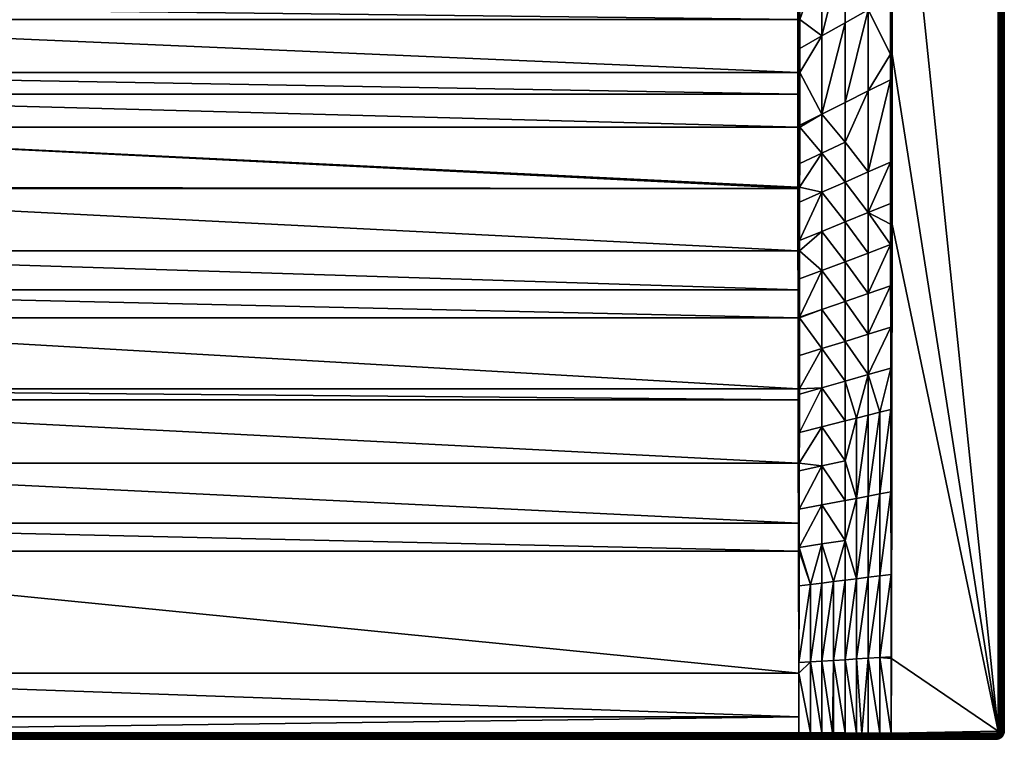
# Model space of a CAD drawing. Header units: millimetres. Extents: x 0 to 800, y -700 to 0.
# Tile 6 of 63: x 321 to 800, y -700 to -350. Entities that reach past the tile are written whole.
import ezdxf

# ---------------------------------------------------------------- set-up
doc = ezdxf.new("R2010")
doc.units = ezdxf.units.MM
doc.layers.get('0').update_dxf_attribs({"true_color": 0xb1941a})

msp = doc.modelspace()

# ---------------------------------------------------------------- meshes
at = {"color": 7, "true_color": 0xf0f0f0}
mesh = msp.add_polyface(dxfattribs=at)
corners = [(700.6, -326.55, 15.28), (711.38, -319.82, 18.84), (700.6, -324.63, 15.26), (700.6, -300, 15.17), (722.63, -312.79, 22.57), (722.63, -274.06, 22.52), (700.6, -289.18, 15.17), (722.63, -235.32, 22.52), (700.6, -237.16, 15.17), (700.6, -251.8, 15.17), (744.67, -199.08, 29.87), (744.68, -218.83, 29.87), (744.69, -299.02, 29.88), (733.88, -345.2, 26.41), (744.7, -339.12, 29.88), (700.6, -349.85, 15.51), (711.38, -357.86, 19.18), (722.63, -351.53, 22.79), (797.13, -4, 30.02), (745.62, -199.08, 30.02), (797.13, -696, 30.02), (700.13, -300, 15.06), (700.13, -324.63, 15.14), (699.64, -324.63, 15.1), (700.13, -237.16, 15.06), (699.65, -237.16, 15.02), (699.65, -300, 15.02), (745.14, -199.08, 29.98), (745.14, -366.71, 29.99), (745.59, -366.71, 30.02)]
mesh.append_faces([[corners[k] for k in face] for face in [(0, 1, 2, 0), (2, 1, 3, 2), (1, 4, 3, 1), (3, 4, 5, 3), (3, 5, 6, 3), (6, 5, 7, 6), (7, 8, 9, 7), (7, 9, 6, 7), (10, 7, 11, 10), (11, 7, 5, 11), (11, 5, 12, 11), (12, 5, 4, 12), (12, 4, 13, 12), (13, 14, 12, 13), (0, 15, 1, 0), (1, 16, 4, 1), (4, 16, 17, 4), (4, 17, 13, 4), (18, 19, 20, 18), (3, 21, 22, 3), (22, 0, 2, 22), (22, 2, 3, 22), (23, 22, 21, 23), (3, 6, 21, 3), (21, 6, 9, 21), (21, 9, 24, 21), (24, 25, 26, 24), (24, 26, 21, 24), (9, 8, 24, 9), (27, 11, 28, 27), (28, 11, 12, 28), (28, 29, 19, 28), (28, 19, 27, 28)]], dxfattribs={"vtx3": -1, "color": 7})
mesh = msp.add_polyface(dxfattribs=at)
corners = [(700.6, -349.85, 15.51), (700.59, -363.93, 15.73), (711.38, -357.86, 19.18), (733.88, -384.63, 26.6), (744.71, -379.21, 29.89), (744.7, -366.71, 29.88), (733.88, -345.2, 26.41), (744.7, -339.12, 29.88), (700.59, -375.71, 15.92), (700.58, -401.31, 16.48), (711.38, -395.9, 19.76), (722.63, -390.26, 23.18), (722.63, -351.53, 22.79), (711.38, -319.82, 18.84), (700.13, -375.71, 15.81), (700.13, -349.85, 15.39), (699.66, -386.26, 16.01), (700.13, -402.29, 16.4), (699.66, -375.71, 15.77), (700.6, -326.55, 15.28), (700.13, -324.63, 15.14), (699.65, -342.97, 15.29), (745.14, -366.71, 29.99), (744.69, -299.02, 29.88), (797.13, -4, 30.02), (797.13, -696, 30.02), (797.66, -696, 29.97), (797.66, -4, 29.97), (798.16, -696, 29.84), (798.16, -4, 29.84), (798.63, -696, 29.62), (798.63, -4, 29.62), (799.06, -696, 29.32), (799.06, -4, 29.32), (799.43, -696, 28.95), (799.43, -4, 28.95), (799.73, -696, 28.52), (799.73, -4, 28.52), (799.95, -696, 28.05), (799.95, -4, 28.05), (800.09, -696, 27.54), (800.09, -4, 27.54), (800.13, -696, 27.02)]
mesh.append_faces([[corners[k] for k in face] for face in [(0, 1, 2, 0), (3, 4, 5, 3), (3, 5, 6, 3), (6, 5, 7, 6), (8, 9, 10, 8), (11, 12, 10, 11), (10, 12, 2, 10), (10, 2, 8, 10), (8, 2, 1, 8), (13, 0, 2, 13), (6, 12, 11, 6), (6, 11, 3, 6), (9, 8, 14, 9), (14, 8, 1, 14), (14, 1, 15, 14), (16, 17, 14, 16), (18, 14, 15, 18), (1, 0, 15, 1), (15, 0, 19, 15), (15, 19, 20, 15), (21, 15, 20, 21), (7, 5, 22, 7), (22, 5, 4, 22), (22, 23, 7, 22), (24, 25, 26, 24), (27, 26, 28, 27), (29, 28, 30, 29), (31, 30, 32, 31), (33, 32, 34, 33), (35, 34, 36, 35), (37, 36, 38, 37), (39, 38, 40, 39), (41, 40, 42, 41)]], dxfattribs={"vtx3": -1, "color": 7})
mesh = msp.add_polyface(dxfattribs=at)
corners = [(711.82, -95.24, 18.91), (705.97, -100.58, 16.97), (722.63, -235.32, 22.52), (713.27, -93.95, 19.4), (717.82, -90.08, 20.91), (700.6, -105.86, 15.17), (700.6, -105.86, 15.17), (700.6, -237.16, 15.17), (744.67, -199.08, 29.87), (742.23, -69.92, 29.05), (739.99, -71.89, 28.31), (736.22, -75.05, 27.05), (734.48, -76.51, 26.47), (724.17, -84.91, 23.03), (723.95, -85.08, 22.96), (722.64, -86.15, 22.52), (718.33, -89.65, 21.08), (800.13, -4, 27.02), (800.13, -696, 0.02), (800.13, -4, 0.02), (700.35, -104.31, 15.14), (700.54, -105.28, 15.16), (705.15, -101.35, 16.69), (700.6, -105.86, 15.17), (745.14, -199.08, 29.98), (745.14, -67.77, 29.98), (744.67, -67.77, 29.87), (744.68, -218.83, 29.87), (745.62, -199.08, 30.02), (745.62, -67.77, 30.02), (797.13, -4, 30.02), (797.66, -696, 29.97), (797.66, -4, 29.97), (798.16, -696, 29.84), (798.16, -4, 29.84), (798.63, -696, 29.62), (798.63, -4, 29.62), (799.06, -696, 29.32), (799.06, -4, 29.32), (799.43, -696, 28.95), (799.43, -4, 28.95), (799.73, -696, 28.52), (799.73, -4, 28.52), (799.95, -696, 28.05), (799.95, -4, 28.05), (800.09, -696, 27.54), (800.09, -4, 27.54), (800.13, -696, 27.02)]
mesh.append_faces([[corners[k] for k in face] for face in [(0, 1, 2, 0), (0, 2, 3, 0), (3, 2, 4, 3), (5, 6, 1, 5), (1, 6, 7, 1), (1, 7, 2, 1), (8, 9, 10, 8), (10, 11, 8, 10), (8, 11, 12, 8), (8, 12, 13, 8), (14, 15, 2, 14), (2, 15, 16, 2), (2, 16, 4, 2), (13, 14, 8, 13), (8, 14, 2, 8), (17, 18, 19, 17), (20, 21, 22, 20), (22, 21, 23, 22), (22, 23, 5, 22), (24, 25, 26, 24), (26, 8, 24, 26), (24, 8, 27, 24), (24, 28, 29, 24), (24, 29, 25, 24), (30, 31, 32, 30), (32, 33, 34, 32), (34, 35, 36, 34), (36, 37, 38, 36), (38, 39, 40, 38), (40, 41, 42, 40), (42, 43, 44, 42), (44, 45, 46, 44), (46, 47, 17, 46)]], dxfattribs={"vtx3": -1, "color": 7})
mesh = msp.add_polyface(dxfattribs=at)
corners = [(800.13, -696, 27.02), (800.13, -696, 0.02), (800.13, -4, 27.02), (797.07, -696.34, 30.02), (797.12, -696.17, 30.02), (797.13, -696, 30.02), (745.62, -199.08, 30.02), (745.59, -366.71, 30.02), (745.52, -449.45, 30.02), (745.2, -660.77, 30.02), (745.14, -697, 30.02), (796.48, -696.94, 30.02), (796.63, -696.87, 30.02), (796.9, -696.64, 30.02), (797, -696.5, 30.02), (800.07, -696.7, 27.02), (745.13, -697, 30.02), (745.13, -660.77, 30.02), (745.14, -449.45, 30), (797.56, -696.52, 29.97), (797.63, -696.26, 29.97), (797.66, -696, 29.97), (798.04, -696.69, 29.84), (798.13, -696.35, 29.84), (798.16, -696, 29.84), (798.6, -696.43, 29.62), (798.63, -696, 29.62), (799.02, -696.51, 29.32), (799.06, -696, 29.32), (799.38, -696.57, 28.95), (799.43, -696, 28.95), (799.68, -696.63, 28.52), (799.73, -696, 28.52), (799.9, -696.66, 28.05), (799.95, -696, 28.05), (800.03, -696.69, 27.54), (800.09, -696, 27.54)]
mesh.append_faces([[corners[k] for k in face] for face in [(0, 1, 2, 0), (3, 4, 5, 3), (5, 6, 7, 5), (5, 7, 8, 5), (8, 9, 5, 8), (5, 9, 10, 5), (5, 11, 12, 5), (5, 12, 3, 5), (3, 13, 14, 3), (15, 1, 0, 15), (16, 10, 9, 16), (16, 9, 17, 16), (17, 9, 8, 17), (17, 8, 18, 17), (3, 19, 4, 3), (4, 19, 20, 4), (4, 20, 5, 4), (5, 20, 21, 5), (20, 22, 23, 20), (20, 23, 21, 20), (21, 23, 24, 21), (23, 25, 24, 23), (24, 25, 26, 24), (25, 27, 26, 25), (26, 27, 28, 26), (27, 29, 28, 27), (28, 29, 30, 28), (29, 31, 30, 29), (30, 31, 32, 30), (31, 33, 32, 31), (32, 33, 34, 32), (34, 35, 36, 34), (36, 15, 0, 36)]], dxfattribs={"vtx3": -1, "color": 7})
mesh = msp.add_polyface(dxfattribs=at)
corners = [(699.65, -300, 15.02), (455.98, -244.07, 15.02), (452.65, -247.98, 15.02), (449.06, -251.65, 15.02), (445.2, -255.04, 15.02), (441.11, -258.15, 15.02), (436.81, -260.96, 15.02), (464.15, -231.03, 15.02), (461.74, -235.57, 15.02), (459.01, -239.92, 15.02), (432.32, -263.44, 15.02), (427.65, -265.6, 15.02), (422.85, -267.41, 15.02), (417.92, -268.88, 15.02), (412.91, -269.98, 15.02), (407.83, -270.72, 15.02), (699.65, -237.16, 15.02), (470.33, -211.51, 15.02), (469.32, -216.54, 15.02), (467.95, -221.49, 15.02), (100.62, -300, 15.02), (699.64, -324.63, 15.1), (100.62, -324.63, 15.1), (699.65, -342.97, 15.29), (100.62, -342.97, 15.29), (699.65, -349.85, 15.35), (100.62, -349.85, 15.35), (699.66, -375.71, 15.77), (100.61, -375.71, 15.77), (699.66, -386.26, 16.01), (100.61, -386.26, 16.01), (699.67, -402.29, 16.36), (100.6, -402.29, 16.36), (699.7, -431.39, 17.18), (699.7, -432.17, 17.21), (100.57, -432.17, 17.21), (699.73, -462.46, 18.23), (100.54, -462.46, 18.23), (699.75, -481.37, 18.96), (700.13, -462.46, 18.25), (700.13, -431.39, 17.21), (700.13, -402.29, 16.4), (700.13, -375.71, 15.81), (700.13, -349.85, 15.39), (700.13, -324.63, 15.14), (700.13, -300, 15.06)]
mesh.append_faces([[corners[k] for k in face] for face in [(0, 1, 2, 0), (0, 2, 3, 0), (0, 4, 5, 0), (0, 5, 6, 0), (0, 7, 8, 0), (0, 8, 9, 0), (0, 10, 11, 0), (0, 11, 12, 0), (0, 13, 14, 0), (0, 14, 15, 0), (16, 17, 0, 16), (0, 17, 18, 0), (0, 18, 19, 0), (0, 20, 21, 0), (21, 22, 23, 21), (23, 24, 25, 23), (25, 26, 27, 25), (27, 28, 29, 27), (29, 30, 31, 29), (31, 32, 33, 31), (33, 32, 34, 33), (34, 35, 36, 34), (36, 37, 38, 36), (36, 38, 39, 36), (36, 39, 34, 36), (34, 40, 33, 34), (33, 41, 31, 33), (31, 41, 29, 31), (29, 42, 27, 29), (27, 43, 25, 27), (25, 43, 23, 25), (23, 44, 21, 23), (21, 45, 0, 21)]], dxfattribs={"vtx3": -1, "color": 7})
mesh = msp.add_polyface(dxfattribs=at)
corners = [(351.21, -251.65, 15.02), (100.62, -300, 15.02), (355.07, -255.04, 15.02), (359.16, -258.15, 15.02), (392.44, -270.72, 15.02), (387.36, -269.98, 15.02), (382.34, -268.88, 15.02), (377.42, -267.41, 15.02), (372.61, -265.6, 15.02), (367.95, -263.44, 15.02), (363.46, -260.96, 15.02), (402.7, -271.09, 15.02), (397.57, -271.09, 15.02), (341.25, -239.92, 15.02), (338.53, -235.57, 15.02), (336.12, -231.03, 15.02), (334.05, -226.33, 15.02), (347.61, -247.98, 15.02), (344.29, -244.07, 15.02), (332.32, -221.49, 15.02), (330.95, -216.54, 15.02), (100.62, -237.16, 15.02), (100.6, -402.29, 16.36), (100.57, -431.39, 17.18), (699.7, -432.17, 17.21), (341.86, -239.51, 14.95), (339.16, -235.2, 14.95), (342.45, -239.11, 14.75), (339.78, -234.85, 14.75), (340.98, -235.52, 14.42), (340.35, -234.52, 14.42), (100.14, -300, 15.06), (100.14, -324.63, 15.14), (100.52, -481.37, 18.96), (100.54, -462.46, 18.23), (100.14, -462.46, 18.25), (100.61, -386.26, 16.01), (100.14, -402.29, 16.4), (100.61, -375.71, 15.77), (100.14, -375.71, 15.81), (100.14, -349.85, 15.39), (100.62, -349.85, 15.35), (100.62, -342.97, 15.29), (100.62, -324.63, 15.1)]
mesh.append_faces([[corners[k] for k in face] for face in [(0, 1, 2, 0), (2, 1, 3, 2), (1, 4, 5, 1), (5, 6, 1, 5), (1, 6, 7, 1), (1, 7, 8, 1), (8, 9, 1, 8), (1, 9, 10, 1), (1, 10, 3, 1), (1, 11, 12, 1), (1, 12, 4, 1), (13, 14, 1, 13), (1, 14, 15, 1), (1, 15, 16, 1), (0, 17, 1, 0), (1, 17, 18, 1), (1, 18, 13, 1), (16, 19, 1, 16), (1, 19, 20, 1), (1, 20, 21, 1), (22, 23, 24, 22), (14, 13, 25, 14), (14, 25, 26, 14), (26, 27, 28, 26), (28, 29, 30, 28), (1, 31, 32, 1), (33, 34, 35, 33), (36, 37, 22, 36), (36, 38, 39, 36), (40, 41, 42, 40), (32, 42, 43, 32), (32, 43, 1, 32)]], dxfattribs={"vtx3": -1, "color": 7})
mesh = msp.add_polyface(dxfattribs=at)
corners = [(699.67, -402.29, 16.36), (100.61, -386.26, 16.01), (100.6, -402.29, 16.36), (699.73, -462.46, 18.23), (100.57, -432.17, 17.21), (100.54, -462.46, 18.23), (699.75, -481.37, 18.96), (100.52, -481.37, 18.96), (407.83, -270.72, 15.02), (412.91, -269.98, 15.02), (412.78, -269.26, 14.95), (402.7, -271.09, 15.02), (407.75, -269.99, 14.95), (427.65, -265.6, 15.02), (427.37, -264.92, 14.95), (422.85, -267.41, 15.02), (422.39, -266.05, 14.75), (417.56, -267.48, 14.75), (417.74, -268.17, 14.95), (417.92, -268.88, 15.02), (422.61, -266.72, 14.95), (402.65, -269.65, 14.75), (402.63, -268.99, 14.42), (400.13, -268.99, 14.42), (407.67, -269.29, 14.75), (407.6, -268.63, 14.42), (407.23, -268.65, 14.42), (402.68, -270.36, 14.95), (412.65, -268.56, 14.75), (412.53, -267.91, 14.42), (414.25, -267.53, 14.42), (421.12, -265.73, 14.42), (417.4, -266.84, 14.42)]
mesh.append_faces([[corners[k] for k in face] for face in [(0, 1, 2, 0), (3, 4, 5, 3), (6, 5, 7, 6), (8, 9, 10, 8), (11, 8, 12, 11), (13, 14, 15, 13), (16, 17, 18, 16), (9, 19, 18, 9), (18, 19, 20, 18), (18, 20, 16, 18), (21, 22, 23, 21), (24, 25, 26, 24), (11, 12, 27, 11), (27, 12, 24, 27), (27, 24, 21, 27), (21, 24, 26, 21), (21, 26, 22, 21), (8, 10, 12, 8), (12, 10, 28, 12), (12, 28, 24, 12), (24, 28, 29, 24), (24, 29, 25, 24), (9, 18, 10, 9), (10, 18, 17, 10), (10, 17, 28, 10), (28, 17, 30, 28), (28, 30, 29, 28), (16, 31, 17, 16), (17, 31, 32, 17), (17, 32, 30, 17), (14, 20, 15, 14), (15, 20, 19, 15)]], dxfattribs={"vtx3": -1, "color": 7})
mesh = msp.add_polyface(dxfattribs=at)
corners = [(699.64, -324.63, 15.1), (100.62, -300, 15.02), (100.62, -324.63, 15.1), (699.65, -342.97, 15.29), (100.62, -342.97, 15.29), (699.65, -349.85, 15.35), (100.62, -349.85, 15.35), (699.66, -375.71, 15.77), (100.61, -375.71, 15.77), (699.66, -386.26, 16.01), (100.61, -386.26, 16.01), (699.7, -432.17, 17.21), (100.57, -431.39, 17.18), (100.57, -432.17, 17.21), (392.52, -269.99, 14.95), (397.59, -270.36, 14.95), (397.62, -269.65, 14.75), (397.57, -271.09, 15.02), (402.7, -271.09, 15.02), (402.68, -270.36, 14.95), (392.44, -270.72, 15.02), (387.36, -269.98, 15.02), (387.62, -268.56, 14.75), (382.7, -267.48, 14.75), (382.53, -268.17, 14.95), (377.42, -267.41, 15.02), (382.34, -268.88, 15.02), (387.49, -269.26, 14.95), (392.6, -269.29, 14.75), (392.67, -268.63, 14.42), (393.04, -268.65, 14.42), (387.74, -267.91, 14.42), (386.02, -267.53, 14.42), (397.64, -268.99, 14.42), (402.65, -269.65, 14.75), (400.13, -268.99, 14.42)]
mesh.append_faces([[corners[k] for k in face] for face in [(0, 1, 2, 0), (3, 2, 4, 3), (5, 4, 6, 5), (7, 6, 8, 7), (9, 8, 10, 9), (11, 12, 13, 11), (14, 15, 16, 14), (17, 18, 19, 17), (17, 15, 20, 17), (20, 15, 14, 20), (20, 14, 21, 20), (22, 23, 24, 22), (25, 26, 24, 25), (24, 26, 27, 24), (24, 27, 22, 24), (22, 27, 28, 22), (22, 28, 29, 22), (29, 28, 30, 29), (29, 31, 22, 29), (22, 31, 32, 22), (22, 32, 23, 22), (33, 30, 16, 33), (16, 30, 28, 16), (16, 28, 14, 16), (14, 28, 27, 14), (14, 27, 21, 14), (21, 27, 26, 21), (17, 19, 15, 17), (15, 19, 34, 15), (15, 34, 16, 15), (16, 34, 35, 16), (16, 35, 33, 16)]], dxfattribs={"vtx3": -1, "color": 7})
mesh = msp.add_polyface(dxfattribs=at)
corners = [(733.88, -443.77, 27.03), (744.74, -419.3, 29.91), (733.88, -424.06, 26.87), (744.71, -379.21, 29.89), (733.88, -384.63, 26.6), (744.76, -439.34, 29.92), (711.38, -414.91, 20.14), (700.55, -431.39, 17.31), (711.38, -433.93, 20.57), (700.55, -438.68, 17.55), (700.53, -457.36, 18.17), (711.38, -395.9, 19.76), (700.58, -401.31, 16.48), (700.57, -402.28, 16.5), (700.56, -419.99, 16.99), (722.63, -390.26, 23.18), (722.63, -409.63, 23.43), (722.63, -428.99, 23.72), (722.63, -448.36, 24.03), (700.13, -431.39, 17.21), (700.13, -402.29, 16.4), (699.7, -432.17, 17.21), (700.13, -462.46, 18.25), (699.7, -431.39, 17.18), (700.13, -375.71, 15.81), (745.14, -366.71, 29.99), (745.14, -449.45, 30), (745.52, -449.45, 30.02), (745.59, -366.71, 30.02)]
mesh.append_faces([[corners[k] for k in face] for face in [(0, 1, 2, 0), (2, 1, 3, 2), (2, 3, 4, 2), (0, 5, 1, 0), (6, 7, 8, 6), (8, 7, 9, 8), (8, 9, 10, 8), (11, 12, 13, 11), (11, 13, 6, 11), (6, 13, 14, 6), (6, 14, 7, 6), (15, 11, 16, 15), (16, 11, 6, 16), (16, 6, 17, 16), (17, 6, 8, 17), (17, 8, 18, 17), (4, 15, 16, 4), (4, 16, 2, 4), (2, 16, 17, 2), (2, 17, 0, 2), (9, 7, 19, 9), (19, 7, 14, 19), (19, 14, 20, 19), (21, 22, 19, 21), (23, 19, 20, 23), (14, 13, 20, 14), (20, 13, 12, 20), (20, 12, 24, 20), (25, 3, 26, 25), (26, 3, 1, 26), (26, 1, 5, 26), (26, 27, 28, 26), (26, 28, 25, 26)]], dxfattribs={"vtx3": -1, "color": 7})
mesh = msp.add_polyface(dxfattribs=at)
corners = [(744.78, -459.38, 29.93), (744.76, -449.44, 29.92), (733.88, -443.77, 27.03), (744.76, -439.34, 29.92), (733.88, -463.48, 27.2), (733.88, -483.2, 27.39), (744.81, -479.43, 29.94), (711.38, -471.95, 21.56), (700.49, -494.72, 19.57), (711.38, -490.96, 22.12), (711.38, -433.93, 20.57), (700.53, -457.36, 18.17), (711.38, -452.94, 21.04), (700.53, -462.45, 18.34), (700.51, -476.04, 18.86), (722.63, -448.36, 24.03), (722.63, -467.72, 24.38), (722.63, -487.08, 24.75), (722.63, -428.99, 23.72), (700.13, -462.46, 18.25), (699.75, -481.37, 18.96), (700.13, -495.06, 19.52), (700.55, -438.68, 17.55), (700.13, -431.39, 17.21), (745.14, -449.45, 30), (744.84, -499.47, 29.95), (744.86, -519.52, 29.95)]
mesh.append_faces([[corners[k] for k in face] for face in [(0, 1, 2, 0), (2, 1, 3, 2), (2, 4, 0, 2), (0, 4, 5, 0), (0, 5, 6, 0), (7, 8, 9, 7), (10, 11, 12, 10), (12, 11, 13, 12), (12, 13, 7, 12), (7, 13, 14, 7), (7, 14, 8, 7), (15, 10, 12, 15), (15, 12, 16, 15), (16, 12, 7, 16), (16, 7, 17, 16), (17, 7, 9, 17), (2, 18, 15, 2), (2, 15, 4, 2), (4, 15, 16, 4), (4, 16, 5, 4), (5, 16, 17, 5), (14, 13, 19, 14), (19, 20, 21, 19), (19, 21, 14, 19), (13, 11, 19, 13), (19, 11, 22, 19), (19, 22, 23, 19), (3, 1, 24, 3), (24, 1, 0, 24), (24, 0, 6, 24), (6, 25, 24, 6), (24, 25, 26, 24)]], dxfattribs={"vtx3": -1, "color": 7})
mesh = msp.add_polyface(dxfattribs=at)
corners = [(744.81, -479.43, 29.94), (733.88, -483.2, 27.39), (733.88, -502.91, 27.59), (744.84, -499.47, 29.95), (733.88, -522.62, 27.8), (744.86, -519.52, 29.95), (722.63, -487.08, 24.75), (711.38, -490.96, 22.12), (722.63, -506.44, 25.15), (711.38, -509.97, 22.72), (722.63, -525.8, 25.58), (711.38, -528.98, 23.35), (722.63, -545.16, 26.02), (711.38, -547.99, 24.02), (744.95, -579.66, 29.98), (744.89, -539.56, 29.96), (739.51, -580.69, 29.25), (739.51, -540.92, 29.02), (733.88, -581.75, 28.49), (733.88, -542.33, 28.02), (728.26, -543.74, 27.02), (728.26, -582.81, 27.72), (722.63, -564.52, 26.48), (711.38, -566.99, 24.71), (745.14, -449.45, 30), (745.06, -659.88, 30.02), (745.13, -660.77, 30.02), (745.01, -619.77, 30)]
mesh.append_faces([[corners[k] for k in face] for face in [(0, 1, 2, 0), (0, 2, 3, 0), (3, 2, 4, 3), (3, 4, 5, 3), (6, 7, 8, 6), (8, 7, 9, 8), (8, 9, 10, 8), (10, 9, 11, 10), (10, 11, 12, 10), (12, 11, 13, 12), (14, 15, 16, 14), (16, 15, 17, 16), (18, 17, 19, 18), (15, 5, 17, 15), (17, 5, 4, 17), (17, 4, 19, 17), (19, 4, 20, 19), (19, 20, 21, 19), (21, 20, 22, 21), (1, 6, 2, 1), (2, 6, 8, 2), (2, 8, 4, 2), (4, 8, 10, 4), (4, 10, 20, 4), (20, 10, 12, 20), (20, 12, 22, 20), (22, 12, 13, 22), (22, 13, 23, 22), (24, 25, 26, 24), (24, 5, 15, 24), (15, 14, 24, 15), (24, 14, 27, 24), (24, 27, 25, 24)]], dxfattribs={"vtx3": -1, "color": 7})
mesh = msp.add_polyface(dxfattribs=at)
corners = [(699.83, -534.96, 21.27), (100.45, -529.56, 21.01), (100.44, -534.96, 21.27), (100.2, -667.76, 28.21), (100.16, -689.08, 29.41), (700.11, -689.08, 29.41), (100.14, -696.83, 29.84), (4.13, -700, 0.02), (700.13, -700, 26.85), (100.14, -700, 26.85), (100.34, -594.94, 24.26), (100.39, -565.66, 22.75), (100.14, -565.66, 22.76), (100.13, -696.83, 29.84), (100.13, -667.76, 28.21), (100.31, -608.43, 24.96), (100.13, -608.43, 24.96), (100.14, -529.56, 21.03), (100.5, -495.06, 19.5), (100.14, -495.06, 19.52), (100.52, -481.37, 18.96), (100.14, -462.46, 18.25), (700.13, -696.83, 29.84), (100.14, -697.37, 29.82), (700.13, -697.37, 29.82), (100.14, -697.9, 29.71), (700.13, -697.9, 29.71), (100.14, -698.4, 29.5), (700.13, -698.4, 29.5), (100.14, -698.86, 29.2), (700.13, -698.86, 29.2), (100.14, -699.25, 28.83), (700.13, -699.25, 28.83), (100.14, -699.57, 28.39), (700.13, -699.57, 28.39), (100.14, -699.81, 27.91), (700.13, -699.81, 27.91), (100.14, -699.95, 27.39), (700.13, -699.95, 27.39), (100.13, -698.86, 29.2), (100.13, -698.4, 29.5), (100.13, -697.9, 29.71), (100.13, -697.37, 29.82)]
mesh.append_faces([[corners[k] for k in face] for face in [(0, 1, 2, 0), (3, 4, 5, 3), (5, 4, 6, 5), (7, 8, 9, 7), (10, 11, 12, 10), (13, 6, 4, 13), (13, 4, 14, 13), (4, 3, 14, 4), (14, 3, 15, 14), (14, 15, 16, 14), (16, 15, 10, 16), (10, 12, 16, 10), (17, 12, 2, 17), (2, 12, 11, 2), (2, 1, 17, 2), (17, 1, 18, 17), (17, 18, 19, 17), (19, 18, 20, 19), (19, 20, 21, 19), (22, 6, 23, 22), (24, 23, 25, 24), (26, 25, 27, 26), (28, 27, 29, 28), (30, 29, 31, 30), (32, 31, 33, 32), (34, 33, 35, 34), (36, 35, 37, 36), (38, 37, 9, 38), (39, 31, 29, 39), (40, 29, 27, 40), (41, 27, 25, 41), (42, 25, 23, 42), (13, 23, 6, 13)]], dxfattribs={"vtx3": -1, "color": 7})
mesh = msp.add_polyface(dxfattribs=at)
corners = [(711.38, -566.99, 24.71), (700.38, -569.41, 22.98), (700.35, -588.08, 23.94), (711.38, -528.98, 23.35), (700.41, -550.74, 22.08), (711.38, -547.99, 24.02), (700.39, -565.65, 22.79), (711.38, -509.97, 22.72), (700.44, -529.56, 21.08), (700.44, -532.07, 21.2), (711.38, -490.96, 22.12), (700.49, -494.72, 19.57), (700.49, -495.06, 19.59), (700.46, -513.4, 20.38), (705.76, -624.71, 26.39), (711.38, -624, 26.91), (711.38, -605, 26.16), (717.01, -623.29, 27.43), (711.38, -585.99, 25.42), (700.32, -606.74, 24.89), (700.31, -608.43, 24.98), (700.28, -625.4, 25.9), (700.13, -608.43, 24.96), (700.13, -565.66, 22.76), (700.13, -529.56, 21.03), (700.13, -495.06, 19.52), (700.51, -476.04, 18.86)]
mesh.append_faces([[corners[k] for k in face] for face in [(0, 1, 2, 0), (3, 4, 5, 3), (5, 4, 6, 5), (7, 8, 3, 7), (3, 8, 9, 3), (3, 9, 4, 3), (10, 11, 12, 10), (10, 12, 7, 10), (7, 12, 13, 7), (7, 13, 8, 7), (14, 15, 16, 14), (16, 15, 17, 16), (16, 18, 19, 16), (16, 19, 14, 16), (14, 19, 20, 14), (14, 20, 21, 14), (18, 0, 2, 18), (18, 2, 19, 18), (0, 5, 6, 0), (0, 6, 1, 0), (22, 21, 20, 22), (22, 20, 19, 22), (19, 2, 23, 19), (23, 2, 1, 23), (23, 1, 6, 23), (19, 23, 22, 19), (6, 4, 23, 6), (23, 4, 9, 23), (9, 8, 24, 9), (24, 8, 13, 24), (25, 13, 12, 25), (25, 12, 11, 25), (26, 25, 11, 26)]], dxfattribs={"vtx3": -1, "color": 7})
mesh = msp.add_polyface(dxfattribs=at)
corners = [(699.75, -481.37, 18.96), (100.52, -481.37, 18.96), (699.77, -495.06, 19.5), (100.5, -495.06, 19.5), (699.82, -529.56, 21.01), (100.45, -529.56, 21.01), (699.83, -534.96, 21.27), (100.44, -534.96, 21.27), (699.88, -565.66, 22.75), (100.39, -565.66, 22.75), (699.93, -594.94, 24.26), (100.34, -594.94, 24.26), (699.95, -608.43, 24.96), (100.31, -608.43, 24.96), (700.07, -667.76, 28.21), (100.2, -667.76, 28.21), (700.11, -689.08, 29.41), (100.14, -696.83, 29.84), (700.13, -696.83, 29.84), (796.13, -700, 0.02), (700.13, -700, 26.85), (4.13, -700, 0.02), (700.13, -608.43, 24.96), (700.13, -495.06, 19.52), (700.13, -529.56, 21.03), (700.13, -565.66, 22.76), (100.14, -697.37, 29.82), (700.13, -697.37, 29.82), (100.14, -697.9, 29.71), (700.13, -697.9, 29.71), (100.14, -698.4, 29.5), (700.13, -698.4, 29.5), (100.14, -698.86, 29.2), (700.13, -698.86, 29.2), (100.14, -699.25, 28.83), (700.13, -699.25, 28.83), (100.14, -699.57, 28.39), (700.13, -699.57, 28.39), (100.14, -699.81, 27.91), (700.13, -699.81, 27.91), (100.14, -699.95, 27.39), (700.13, -699.95, 27.39), (100.14, -700, 26.85)]
mesh.append_faces([[corners[k] for k in face] for face in [(0, 1, 2, 0), (2, 1, 3, 2), (2, 3, 4, 2), (4, 3, 5, 4), (4, 5, 6, 4), (6, 7, 8, 6), (8, 7, 9, 8), (8, 9, 10, 8), (10, 9, 11, 10), (10, 11, 12, 10), (12, 11, 13, 12), (12, 13, 14, 12), (14, 13, 15, 14), (14, 15, 16, 14), (16, 17, 18, 16), (19, 20, 21, 19), (22, 10, 12, 22), (0, 2, 23, 0), (23, 2, 4, 23), (23, 4, 24, 23), (24, 4, 6, 24), (25, 6, 8, 25), (25, 8, 10, 25), (18, 26, 27, 18), (27, 28, 29, 27), (29, 30, 31, 29), (31, 32, 33, 31), (33, 34, 35, 33), (35, 36, 37, 35), (37, 38, 39, 37), (39, 40, 41, 39), (41, 42, 20, 41)]], dxfattribs={"vtx3": -1, "color": 7})
mesh = msp.add_polyface(dxfattribs=at)
corners = [(700.2, -667.76, 28.21), (700.13, -667.76, 28.21), (700.14, -696.83, 29.84), (700.13, -696.83, 29.84), (700.13, -696.83, 29.84), (700.11, -689.08, 29.41), (700.07, -667.76, 28.21), (700.13, -608.43, 24.96), (699.95, -608.43, 24.96), (700.21, -662.7, 27.94), (700.28, -625.4, 25.9), (700.13, -565.66, 22.76), (699.93, -594.94, 24.26), (700.44, -532.07, 21.2), (700.13, -529.56, 21.03), (699.83, -534.96, 21.27), (700.46, -513.4, 20.38), (700.13, -495.06, 19.52), (700.13, -697.37, 29.82), (700.13, -700, 26.85), (700.15, -700, 26.85), (700.13, -699.95, 27.39), (700.15, -699.95, 27.39), (700.13, -699.81, 27.91), (700.15, -699.81, 27.91), (700.13, -699.57, 28.39), (700.15, -699.57, 28.39), (700.13, -699.25, 28.83), (700.14, -699.25, 28.83), (700.13, -698.86, 29.2), (700.14, -698.86, 29.2), (700.13, -698.4, 29.5), (700.14, -698.4, 29.5), (700.13, -697.9, 29.71), (700.14, -697.9, 29.71), (700.14, -697.37, 29.82)]
mesh.append_faces([[corners[k] for k in face] for face in [(0, 1, 2, 0), (2, 1, 3, 2), (4, 3, 5, 4), (5, 3, 1, 5), (5, 1, 6, 5), (6, 1, 7, 6), (6, 7, 8, 6), (0, 9, 1, 0), (1, 9, 10, 1), (1, 10, 7, 1), (7, 11, 12, 7), (11, 13, 14, 11), (14, 15, 11, 14), (14, 16, 17, 14), (3, 4, 18, 3), (19, 20, 21, 19), (21, 20, 22, 21), (21, 22, 23, 21), (23, 22, 24, 23), (23, 24, 25, 23), (25, 24, 26, 25), (25, 26, 27, 25), (27, 26, 28, 27), (27, 28, 29, 27), (29, 28, 30, 29), (29, 30, 31, 29), (31, 30, 32, 31), (31, 32, 33, 31), (33, 32, 34, 33), (33, 34, 18, 33), (18, 34, 35, 18), (18, 35, 3, 18), (3, 35, 2, 3)]], dxfattribs={"vtx3": -1, "color": 7})
mesh = msp.add_polyface(dxfattribs=at)
corners = [(745.07, -660.77, 30.02), (745.06, -659.88, 30.02), (739.51, -660.23, 29.76), (745.13, -697, 30.02), (711.38, -605, 26.16), (717.01, -623.29, 27.43), (722.63, -603.23, 27.44), (722.63, -622.58, 27.95), (728.26, -621.88, 28.46), (711.38, -585.99, 25.42), (745.01, -619.77, 30), (744.95, -579.66, 29.98), (739.51, -620.46, 29.5), (739.51, -580.69, 29.25), (733.88, -621.17, 28.98), (733.88, -581.75, 28.49), (728.26, -582.81, 27.72), (722.63, -583.87, 26.95), (739.51, -540.92, 29.02), (733.88, -542.33, 28.02), (711.38, -662, 28.45), (717.01, -661.65, 28.71), (722.63, -661.29, 28.97), (728.26, -660.94, 29.23), (733.88, -660.58, 29.5), (722.63, -564.52, 26.48), (711.38, -566.99, 24.71), (745.13, -660.77, 30.02)]
mesh.append_faces([[corners[k] for k in face] for face in [(0, 1, 2, 0), (0, 2, 3, 0), (4, 5, 6, 4), (6, 5, 7, 6), (6, 7, 8, 6), (6, 9, 4, 6), (10, 11, 12, 10), (12, 11, 13, 12), (12, 13, 14, 12), (14, 13, 15, 14), (14, 15, 8, 14), (8, 15, 16, 8), (8, 16, 6, 8), (6, 16, 17, 6), (6, 17, 9, 6), (13, 18, 15, 13), (15, 19, 16, 15), (5, 20, 21, 5), (5, 21, 7, 5), (7, 21, 22, 7), (7, 22, 8, 7), (8, 22, 23, 8), (8, 23, 14, 8), (14, 23, 24, 14), (14, 24, 12, 14), (12, 24, 2, 12), (12, 2, 10, 12), (10, 2, 1, 10), (16, 25, 17, 16), (17, 25, 26, 17), (17, 26, 9, 17), (27, 1, 0, 27)]], dxfattribs={"vtx3": -1, "color": 7})
mesh = msp.add_polyface(dxfattribs=at)
corners = [(705.76, -662.35, 28.19), (700.21, -662.7, 27.94), (700.2, -667.76, 28.21), (716.55, -696.9, 29.91), (717.01, -661.65, 28.71), (711.38, -662, 28.45), (711.38, -696.88, 29.89), (705.76, -696.85, 29.87), (700.14, -696.83, 29.84), (700.28, -625.4, 25.9), (705.76, -624.71, 26.39), (711.38, -624, 26.91), (717.01, -623.29, 27.43), (700.14, -697.37, 29.82), (716.55, -697.43, 29.88), (700.15, -700, 26.85), (716.57, -700, 26.91), (700.15, -699.95, 27.39), (716.56, -699.95, 27.45), (700.15, -699.81, 27.91), (716.56, -699.81, 27.96), (700.15, -699.57, 28.39), (716.56, -699.58, 28.44), (700.14, -699.25, 28.83), (716.56, -699.27, 28.88), (700.14, -698.86, 29.2), (716.56, -698.88, 29.25), (700.14, -698.4, 29.5), (716.56, -698.44, 29.55), (700.14, -697.9, 29.71), (716.55, -697.95, 29.76)]
mesh.append_faces([[corners[k] for k in face] for face in [(0, 1, 2, 0), (3, 4, 5, 3), (3, 5, 6, 3), (6, 5, 0, 6), (6, 0, 7, 6), (7, 0, 2, 7), (7, 2, 8, 7), (9, 1, 10, 9), (10, 1, 0, 10), (10, 0, 11, 10), (11, 0, 5, 11), (11, 5, 12, 11), (7, 8, 13, 7), (14, 3, 6, 14), (15, 16, 17, 15), (17, 16, 18, 17), (17, 18, 19, 17), (19, 18, 20, 19), (19, 20, 21, 19), (21, 20, 22, 21), (21, 22, 23, 21), (23, 22, 24, 23), (23, 24, 25, 23), (25, 24, 26, 25), (25, 26, 27, 25), (27, 26, 28, 27), (27, 28, 29, 27), (29, 28, 30, 29), (29, 30, 13, 29), (13, 30, 14, 13), (13, 14, 7, 13), (7, 14, 6, 7)]], dxfattribs={"vtx3": -1, "color": 7})
mesh = msp.add_polyface(dxfattribs=at)
corners = [(745.13, -697, 30.02), (739.51, -660.23, 29.76), (739.51, -696.98, 30), (733.88, -660.58, 29.5), (733.88, -696.96, 29.98), (730.84, -696.95, 29.97), (728.26, -660.94, 29.23), (728.26, -696.94, 29.96), (722.63, -661.29, 28.97), (722.63, -696.92, 29.94), (717.01, -661.65, 28.71), (717.01, -696.9, 29.91), (716.55, -696.9, 29.91), (745.13, -697, 30.02), (745.13, -660.77, 30.02), (745.07, -660.77, 30.02), (745.13, -697.5, 29.98), (730.84, -697.99, 29.8), (730.84, -698.47, 29.58), (745.13, -698.5, 29.62), (745.13, -698.48, 29.63), (745.13, -698.03, 29.84), (730.84, -697.48, 29.93), (745.13, -698.01, 29.84), (745.13, -697.52, 29.97), (716.56, -698.44, 29.55), (716.55, -697.95, 29.76), (716.55, -697.43, 29.88)]
mesh.append_faces([[corners[k] for k in face] for face in [(0, 1, 2, 0), (2, 1, 3, 2), (2, 3, 4, 2), (4, 3, 5, 4), (5, 3, 6, 5), (5, 6, 7, 5), (7, 6, 8, 7), (7, 8, 9, 7), (9, 8, 10, 9), (9, 10, 11, 9), (11, 10, 12, 11), (0, 13, 14, 0), (14, 15, 0, 14), (16, 0, 2, 16), (17, 18, 19, 17), (17, 20, 21, 17), (17, 21, 22, 17), (22, 21, 23, 22), (22, 23, 24, 22), (16, 2, 24, 16), (24, 2, 4, 24), (24, 4, 22, 24), (22, 4, 5, 22), (22, 5, 7, 22), (25, 18, 26, 25), (26, 18, 17, 26), (26, 17, 27, 26), (27, 17, 22, 27), (7, 9, 22, 7), (22, 9, 11, 22), (22, 11, 27, 22), (27, 11, 12, 27), (13, 0, 16, 13)]], dxfattribs={"vtx3": -1, "color": 7})
mesh = msp.add_polyface(dxfattribs=at)
corners = [(796.13, -700, 0.02), (700.15, -700, 26.85), (700.13, -700, 26.85), (745.14, -699.96, 27.54), (745.14, -700, 27.02), (745.14, -699.95, 27.54), (745.14, -699.95, 27.54), (745.14, -699.95, 27.54), (745.14, -699.82, 28.05), (745.14, -699.82, 28.05), (745.14, -699.82, 28.05), (745.14, -699.82, 28.05), (745.13, -699.6, 28.52), (745.14, -699.6, 28.52), (745.13, -699.59, 28.53), (745.14, -699.59, 28.53), (745.13, -699.3, 28.95), (745.14, -699.3, 28.95), (745.13, -699.29, 28.96), (745.14, -699.29, 28.96), (745.13, -698.93, 29.32), (745.14, -698.93, 29.32), (745.13, -698.92, 29.33), (745.14, -698.92, 29.33), (745.13, -698.5, 29.62), (745.14, -698.5, 29.62), (745.13, -698.48, 29.63), (745.14, -698.48, 29.63), (745.13, -698.03, 29.84), (745.14, -698.03, 29.84), (745.13, -698.01, 29.84), (745.14, -698.01, 29.85), (796.13, -698.03, 29.84), (796.13, -698.5, 29.62), (796.13, -698.93, 29.32), (796.13, -699.3, 28.95), (796.13, -699.6, 28.52)]
mesh.append_faces([[corners[k] for k in face] for face in [(0, 1, 2, 0), (3, 4, 5, 3), (3, 5, 6, 3), (6, 5, 7, 6), (6, 7, 8, 6), (8, 7, 9, 8), (8, 9, 10, 8), (10, 9, 11, 10), (10, 11, 12, 10), (12, 11, 13, 12), (12, 13, 14, 12), (14, 13, 15, 14), (14, 15, 16, 14), (16, 15, 17, 16), (16, 17, 18, 16), (18, 17, 19, 18), (18, 19, 20, 18), (20, 19, 21, 20), (20, 21, 22, 20), (22, 21, 23, 22), (22, 23, 24, 22), (24, 23, 25, 24), (24, 25, 26, 24), (26, 25, 27, 26), (26, 27, 28, 26), (28, 27, 29, 28), (28, 29, 30, 28), (31, 29, 32, 31), (27, 25, 33, 27), (23, 21, 34, 23), (19, 17, 35, 19), (15, 13, 36, 15)]], dxfattribs={"vtx3": -1, "color": 7})
mesh = msp.add_polyface(dxfattribs=at)
corners = [(730.85, -700, 26.97), (716.57, -700, 26.91), (700.15, -700, 26.85), (796.13, -700, 0.02), (745.13, -698.5, 29.62), (745.13, -698.48, 29.63), (730.84, -697.99, 29.8), (730.84, -698.91, 29.28), (730.85, -699.28, 28.91), (745.13, -699.3, 28.95), (745.13, -699.29, 28.96), (745.13, -698.93, 29.32), (730.84, -698.47, 29.58), (745.13, -698.92, 29.33), (730.85, -699.59, 28.48), (730.85, -699.82, 28), (745.14, -699.82, 28.05), (745.14, -699.82, 28.05), (745.13, -699.6, 28.52), (745.13, -699.59, 28.53), (745.14, -700, 27.02), (730.85, -699.95, 27.49), (745.14, -699.96, 27.54), (745.14, -699.95, 27.54), (716.56, -699.95, 27.45), (716.56, -699.81, 27.96), (716.56, -699.58, 28.44), (716.56, -699.27, 28.88), (716.56, -698.88, 29.25), (716.56, -698.44, 29.55)]
mesh.append_faces([[corners[k] for k in face] for face in [(0, 1, 2, 0), (0, 2, 3, 0), (4, 5, 6, 4), (7, 8, 9, 7), (9, 10, 7, 9), (7, 10, 11, 7), (7, 11, 12, 7), (12, 11, 13, 12), (12, 13, 4, 12), (14, 15, 16, 14), (16, 17, 14, 16), (14, 17, 18, 14), (14, 18, 8, 14), (8, 18, 19, 8), (8, 19, 9, 8), (0, 20, 21, 0), (21, 20, 22, 21), (21, 22, 15, 21), (15, 22, 23, 15), (15, 23, 16, 15), (1, 0, 24, 1), (24, 0, 21, 24), (24, 21, 25, 24), (25, 21, 15, 25), (25, 15, 26, 25), (26, 15, 14, 26), (26, 14, 27, 26), (27, 14, 8, 27), (27, 8, 28, 27), (28, 8, 7, 28), (28, 7, 29, 28), (29, 7, 12, 29)]], dxfattribs={"vtx3": -1, "color": 7})
mesh = msp.add_polyface(dxfattribs=at)
corners = [(796.13, -700, 27.02), (745.14, -700, 27.02), (796.13, -700, 0.02), (730.85, -700, 26.97), (796.83, -699.94, 0.02), (796.83, -699.94, 27.02), (796.13, -699.96, 27.54), (796.13, -698.03, 29.84), (745.14, -698.03, 29.84), (745.14, -698.48, 29.63), (796.13, -698.5, 29.62), (745.14, -698.5, 29.62), (745.14, -698.92, 29.33), (796.13, -698.93, 29.32), (745.14, -698.93, 29.32), (745.14, -699.29, 28.96), (796.13, -699.3, 28.95), (745.14, -699.3, 28.95), (745.14, -699.59, 28.53), (796.13, -699.6, 28.52), (745.14, -699.6, 28.52), (745.14, -699.82, 28.05), (796.13, -699.82, 28.05), (745.14, -699.82, 28.05), (745.14, -699.95, 27.54), (745.14, -699.95, 27.54), (796.49, -698, 29.84), (796.57, -698.46, 29.62), (796.83, -697.9, 29.84), (796.64, -698.88, 29.32), (796.71, -699.25, 28.95), (796.76, -699.54, 28.52), (796.8, -699.76, 28.05), (796.82, -699.89, 27.54)]
mesh.append_faces([[corners[k] for k in face] for face in [(0, 1, 2, 0), (2, 1, 3, 2), (0, 2, 4, 0), (0, 4, 5, 0), (1, 0, 6, 1), (7, 8, 9, 7), (7, 9, 10, 7), (10, 11, 12, 10), (10, 12, 13, 10), (13, 14, 15, 13), (13, 15, 16, 13), (16, 17, 18, 16), (16, 18, 19, 16), (19, 20, 21, 19), (19, 21, 22, 19), (21, 23, 22, 21), (22, 23, 24, 22), (22, 24, 6, 22), (6, 24, 25, 6), (6, 25, 1, 6), (7, 10, 26, 7), (26, 10, 27, 26), (26, 27, 28, 26), (10, 13, 27, 10), (27, 13, 29, 27), (13, 16, 29, 13), (29, 16, 30, 29), (16, 19, 30, 16), (30, 19, 31, 30), (19, 22, 31, 19), (31, 22, 32, 31), (22, 6, 32, 22), (6, 0, 33, 6)]], dxfattribs={"vtx3": -1, "color": 7})
mesh = msp.add_polyface(dxfattribs=at)
corners = [(745.13, -698.01, 29.84), (745.14, -698.03, 29.84), (745.14, -698.01, 29.85), (745.14, -697.52, 29.97), (745.14, -697, 30.02), (745.13, -697, 30.02), (745.14, -697.5, 29.98), (745.13, -697.5, 29.98), (745.13, -697.52, 29.97), (796.13, -697, 30.02), (796.13, -697.52, 29.97), (796.13, -698.03, 29.84), (796.31, -696.99, 30.02), (796.4, -697.5, 29.97), (796.48, -696.94, 30.02), (796.65, -697.43, 29.97), (796.63, -696.87, 30.02), (796.89, -697.32, 29.97), (796.49, -698, 29.84), (796.83, -697.9, 29.84), (797.15, -697.76, 29.84), (797.11, -697.17, 29.97), (797.44, -697.55, 29.84), (797.3, -696.98, 29.97), (797.69, -697.3, 29.84), (797.45, -696.76, 29.97), (796.99, -698.35, 29.62), (797.38, -698.17, 29.62)]
mesh.append_faces([[corners[k] for k in face] for face in [(0, 1, 2, 0), (0, 2, 3, 0), (4, 5, 6, 4), (6, 5, 7, 6), (6, 7, 3, 6), (3, 7, 8, 3), (3, 8, 0, 3), (4, 6, 9, 4), (9, 6, 10, 9), (6, 3, 10, 6), (10, 3, 2, 10), (10, 2, 11, 10), (9, 10, 12, 9), (12, 10, 13, 12), (12, 13, 14, 12), (14, 13, 15, 14), (14, 15, 16, 14), (16, 15, 17, 16), (10, 11, 13, 10), (13, 11, 18, 13), (13, 18, 15, 13), (15, 18, 19, 15), (15, 19, 17, 15), (17, 19, 20, 17), (17, 20, 21, 17), (21, 20, 22, 21), (21, 22, 23, 21), (23, 22, 24, 23), (23, 24, 25, 23), (19, 26, 20, 19), (20, 26, 27, 20), (20, 27, 22, 20)]], dxfattribs={"vtx3": -1, "color": 7})
mesh = msp.add_polyface(dxfattribs=at)
corners = [(797.13, -696, 30.02), (745.14, -697, 30.02), (796.13, -697, 30.02), (796.31, -696.99, 30.02), (796.48, -696.94, 30.02), (796.63, -696.87, 30.02), (796.78, -696.77, 30.02), (796.9, -696.64, 30.02), (797.07, -696.34, 30.02), (800.07, -696.7, 27.02), (800.07, -696.7, 0.02), (800.13, -696, 0.02), (796.89, -697.32, 29.97), (797.11, -697.17, 29.97), (797.3, -696.98, 29.97), (797, -696.5, 30.02), (797.45, -696.76, 29.97), (797.56, -696.52, 29.97), (797.69, -697.3, 29.84), (797.89, -697.01, 29.84), (798.04, -696.69, 29.84), (797.63, -696.26, 29.97), (798.3, -697.25, 29.62), (798.48, -696.86, 29.62), (798.13, -696.35, 29.84), (798.6, -696.43, 29.62), (798.89, -697, 29.32), (799.02, -696.51, 29.32), (799.23, -697.13, 28.95), (799.38, -696.57, 28.95), (799.52, -697.23, 28.52), (799.68, -696.63, 28.52), (799.72, -697.31, 28.05), (799.9, -696.66, 28.05), (799.85, -697.35, 27.54), (800.03, -696.69, 27.54), (799.95, -696, 28.05), (799.89, -697.37, 27.02), (800.09, -696, 27.54)]
mesh.append_faces([[corners[k] for k in face] for face in [(0, 1, 2, 0), (2, 3, 4, 2), (5, 6, 7, 5), (2, 4, 0, 2), (8, 5, 7, 8), (9, 10, 11, 9), (5, 12, 6, 5), (6, 12, 13, 6), (6, 13, 7, 6), (7, 13, 14, 7), (7, 14, 15, 7), (15, 14, 16, 15), (15, 16, 8, 15), (8, 16, 17, 8), (16, 18, 19, 16), (16, 19, 17, 16), (17, 19, 20, 17), (17, 20, 21, 17), (19, 22, 20, 19), (20, 22, 23, 20), (20, 23, 24, 20), (24, 23, 25, 24), (23, 26, 25, 23), (25, 26, 27, 25), (26, 28, 27, 26), (27, 28, 29, 27), (29, 30, 31, 29), (31, 32, 33, 31), (33, 34, 35, 33), (33, 35, 36, 33), (35, 37, 9, 35), (35, 9, 38, 35)]], dxfattribs={"vtx3": -1, "color": 7})
mesh = msp.add_polyface(dxfattribs=at)
corners = [(796.83, -699.94, 27.02), (796.83, -699.94, 0.02), (797.5, -699.76, 0.02), (797.5, -699.76, 27.02), (798.13, -699.46, 0.02), (798.13, -699.46, 27.02), (796.83, -697.9, 29.84), (796.57, -698.46, 29.62), (796.99, -698.35, 29.62), (796.64, -698.88, 29.32), (797.14, -698.75, 29.32), (797.38, -698.17, 29.62), (797.6, -698.54, 29.32), (797.74, -697.92, 29.62), (798.02, -698.24, 29.32), (796.71, -699.25, 28.95), (797.26, -699.1, 28.95), (797.78, -698.86, 28.95), (796.76, -699.54, 28.52), (797.36, -699.38, 28.52), (797.93, -699.12, 28.52), (796.8, -699.76, 28.05), (797.44, -699.59, 28.05), (798.04, -699.31, 28.05), (796.13, -699.96, 27.54), (796.82, -699.89, 27.54), (797.49, -699.72, 27.54), (796.13, -700, 27.02), (798.11, -699.43, 27.54)]
mesh.append_faces([[corners[k] for k in face] for face in [(0, 1, 2, 0), (0, 2, 3, 0), (3, 2, 4, 3), (3, 4, 5, 3), (6, 7, 8, 6), (7, 9, 8, 7), (8, 9, 10, 8), (8, 10, 11, 8), (11, 10, 12, 11), (11, 12, 13, 11), (13, 12, 14, 13), (9, 15, 10, 9), (10, 15, 16, 10), (10, 16, 12, 10), (12, 16, 17, 12), (12, 17, 14, 12), (15, 18, 16, 15), (16, 18, 19, 16), (16, 19, 17, 16), (17, 19, 20, 17), (18, 21, 19, 18), (19, 21, 22, 19), (19, 22, 20, 19), (20, 22, 23, 20), (21, 24, 25, 21), (21, 25, 22, 21), (22, 25, 26, 22), (22, 26, 23, 22), (25, 27, 0, 25), (25, 0, 26, 25), (26, 0, 3, 26), (26, 3, 28, 26)]], dxfattribs={"vtx3": -1, "color": 7})
mesh = msp.add_polyface(dxfattribs=at)
corners = [(799.6, -698, 27.02), (799.6, -698, 0.02), (799.89, -697.37, 0.02), (799.89, -697.37, 27.02), (800.07, -696.7, 0.02), (800.07, -696.7, 27.02), (797.44, -697.55, 29.84), (797.38, -698.17, 29.62), (797.74, -697.92, 29.62), (797.69, -697.3, 29.84), (798.05, -697.61, 29.62), (797.89, -697.01, 29.84), (798.3, -697.25, 29.62), (798.02, -698.24, 29.32), (798.38, -697.88, 29.32), (798.67, -697.46, 29.32), (798.48, -696.86, 29.62), (798.89, -697, 29.32), (798.66, -698.12, 28.95), (798.99, -697.65, 28.95), (799.23, -697.13, 28.95), (798.89, -698.31, 28.52), (799.25, -697.8, 28.52), (799.52, -697.23, 28.52), (799.38, -696.57, 28.95), (799.06, -698.46, 28.05), (799.44, -697.91, 28.05), (799.72, -697.31, 28.05), (799.68, -696.63, 28.52), (799.56, -697.98, 27.54), (799.85, -697.35, 27.54), (799.9, -696.66, 28.05), (800.03, -696.69, 27.54)]
mesh.append_faces([[corners[k] for k in face] for face in [(0, 1, 2, 0), (0, 2, 3, 0), (3, 2, 4, 3), (3, 4, 5, 3), (6, 7, 8, 6), (6, 8, 9, 6), (9, 8, 10, 9), (9, 10, 11, 9), (11, 10, 12, 11), (8, 13, 10, 8), (10, 13, 14, 10), (10, 14, 12, 10), (12, 14, 15, 12), (12, 15, 16, 12), (16, 15, 17, 16), (14, 18, 15, 14), (15, 18, 19, 15), (15, 19, 17, 15), (17, 19, 20, 17), (19, 21, 22, 19), (19, 22, 20, 19), (20, 22, 23, 20), (20, 23, 24, 20), (22, 25, 26, 22), (22, 26, 23, 22), (23, 26, 27, 23), (23, 27, 28, 23), (26, 29, 27, 26), (27, 29, 30, 27), (27, 30, 31, 27), (29, 0, 30, 29), (30, 0, 3, 30), (30, 3, 32, 30)]], dxfattribs={"vtx3": -1, "color": 7})
mesh = msp.add_polyface(dxfattribs=at)
corners = [(798.13, -699.46, 27.02), (798.13, -699.46, 0.02), (798.71, -699.06, 0.02), (798.71, -699.06, 27.02), (799.2, -698.57, 0.02), (799.2, -698.57, 27.02), (799.6, -698, 0.02), (799.6, -698, 27.02), (798.02, -698.24, 29.32), (797.78, -698.86, 28.95), (798.25, -698.53, 28.95), (798.38, -697.88, 29.32), (798.66, -698.12, 28.95), (797.93, -699.12, 28.52), (798.45, -698.76, 28.52), (798.89, -698.31, 28.52), (798.99, -697.65, 28.95), (798.04, -699.31, 28.05), (798.59, -698.93, 28.05), (799.06, -698.46, 28.05), (799.25, -697.8, 28.52), (797.49, -699.72, 27.54), (798.11, -699.43, 27.54), (798.68, -699.03, 27.54), (799.16, -698.54, 27.54), (799.44, -697.91, 28.05), (799.56, -697.98, 27.54), (797.5, -699.76, 27.02)]
mesh.append_faces([[corners[k] for k in face] for face in [(0, 1, 2, 0), (0, 2, 3, 0), (3, 2, 4, 3), (3, 4, 5, 3), (5, 4, 6, 5), (5, 6, 7, 5), (8, 9, 10, 8), (8, 10, 11, 8), (11, 10, 12, 11), (9, 13, 10, 9), (10, 13, 14, 10), (10, 14, 12, 10), (12, 14, 15, 12), (12, 15, 16, 12), (13, 17, 14, 13), (14, 17, 18, 14), (14, 18, 15, 14), (15, 18, 19, 15), (15, 19, 20, 15), (17, 21, 22, 17), (17, 22, 18, 17), (18, 22, 23, 18), (18, 23, 19, 18), (19, 23, 24, 19), (19, 24, 25, 19), (25, 24, 26, 25), (22, 27, 0, 22), (22, 0, 23, 22), (23, 0, 3, 23), (23, 3, 24, 23), (24, 3, 5, 24), (24, 5, 26, 24), (26, 5, 7, 26)]], dxfattribs={"vtx3": -1, "color": 7})

doc.saveas('drawing.dxf')
